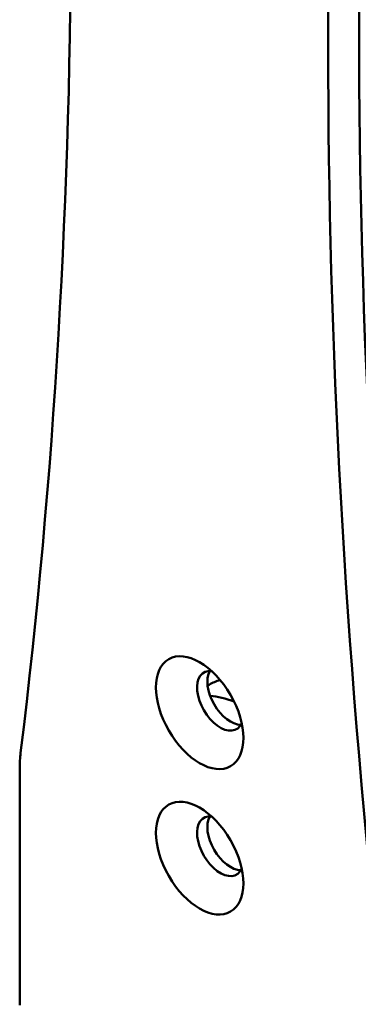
# Model space of a CAD drawing. Header units: millimetres. Extents: x 40 to 2195, y 40 to 1687.
# Tile 76 of 185: x 219 to 242, y 1343 to 1411. Entities that reach past the tile are written whole.
import ezdxf

# ---------------------------------------------------------------- set-up
doc = ezdxf.new("R2010")
doc.units = ezdxf.units.MM
doc.header["$LTSCALE"] = 8
doc.layers.add('Visible (ISO)', color=7, linetype='Continuous', lineweight=50)

msp = doc.modelspace()

# ---------------------------------------------------------------- linework, layer by layer
at = {"layer": 'Visible (ISO)'}
for p, q in [((231.91, 1364.819), (232.019, 1364.882)), ((218.988, 1359.15), (218.988, 1342.84))]:
    msp.add_line(p, q, dxfattribs=at)
for centre, major_axis, start_param, end_param in [((-176.992, 1649.548), (-282.5, 489.304), 3.795019, 4.058963), ((641.838, 1179.246), (282.5, -489.304), 3.795019, 4.058963), ((639.717, 1178.021), (282.5, -489.304), 3.795019, 4.058963), ((232.777, 1363.774), (1.125, -1.949), 2.737878, 6.6869), ((233.484, 1364.182), (1.125, -1.949), 3.46128, 5.963498), ((237.019, 1356.221), (-5, 8.66), 6.141288, 6.283185), ((234.898, 1354.997), (-5, 8.66), 5.663377, 5.906766), ((226.059, 1355.067), (-5, 8.66), 0.653426, 0.785398), ((232.777, 1353.772), (1.125, -1.949), 2.737878, 6.6869), ((233.484, 1354.18), (1.125, -1.949), 3.46128, 5.963498)]:
    msp.add_ellipse(centre, major_axis=major_axis, ratio=0.57735, start_param=start_param, end_param=end_param, dxfattribs=at)
for centre, major_axis in [((231.363, 1362.958), (-2.125, 3.681)), ((231.363, 1352.955), (2.125, -3.681))]:
    msp.add_ellipse(centre, major_axis=major_axis, ratio=0.57735, dxfattribs=at)

doc.saveas('drawing.dxf')
